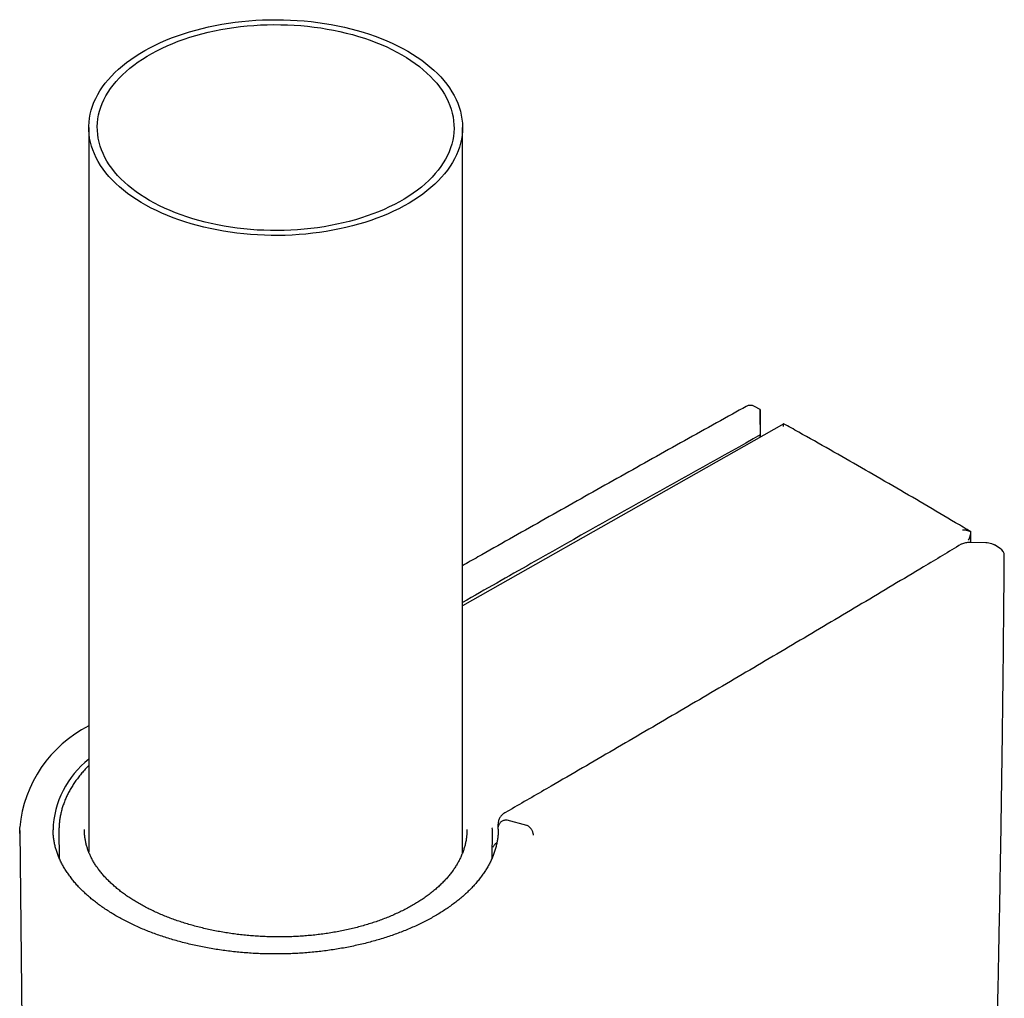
# Model space of a CAD drawing. Header units: millimetres. Extents: x 8 to 1128, y 12 to 2387.
# Tile 35 of 90: x 825 to 883, y 848 to 905. Entities that reach past the tile are written whole.
import ezdxf

# ---------------------------------------------------------------- set-up
doc = ezdxf.new("R2010")
doc.units = ezdxf.units.MM

msp = doc.modelspace()

# ---------------------------------------------------------------- linework, layer by layer
at = {"color": 7, "linetype": 'Continuous', "lineweight": 30}
for p, q in [((829.469, 899.129), (829.469, 856.688)), ((851.369, 856.639), (851.369, 899.129)), ((868.808, 882.61), (868.463, 882.795)), ((868.807, 882.452), (868.807, 881.941)), ((868.819, 881.006), (868.81, 882.432)), ((868.81, 881.001), (868.81, 881.119)), ((881.145, 874.838), (881.154, 875.445)), ((881.11, 874.839), (882.029, 874.819)), ((882.871, 874.477), (882.535, 874.685)), ((854.271, 859.223), (853.851, 858.98)), ((855.125, 858.25), (853.98, 858.558)), ((825.422, 857.947), (825.852, 817.724)), ((827.724, 857.917), (827.741, 856.329)), ((853.097, 856.328), (853.114, 857.915)), ((853.114, 858.081), (853.115, 858.094)), ((853.462, 858.153), (853.455, 858.32)), ((853.464, 858.02), (853.462, 858.153)), ((855.125, 858.25), (855.127, 858.249)), ((853.102, 856.804), (853.104, 856.817)), ((853.145, 856.967), (853.156, 856.992))]:
    msp.add_line(p, q, dxfattribs=at)
at = {"color": 7, "linetype": 'Continuous', "lineweight": 30, "flags": 128}
for points in [[(848.162, 903.599), (848.444, 903.43), (848.715, 903.255), (848.975, 903.074), (849.223, 902.887), (849.459, 902.696), (849.683, 902.5), (849.893, 902.298), (850.091, 902.093), (850.275, 901.883), (850.445, 901.67), (850.602, 901.453), (850.745, 901.233), (850.873, 901.01), (850.987, 900.784), (851.086, 900.556), (851.171, 900.326), (851.24, 900.095), (851.295, 899.862), (851.335, 899.628), (851.359, 899.394), (851.369, 899.159), (851.363, 898.924), (851.342, 898.689), (851.306, 898.455), (851.255, 898.222), (851.189, 897.99), (851.109, 897.759), (851.013, 897.531), (850.903, 897.305), (850.778, 897.081), (850.639, 896.86), (850.486, 896.643), (850.319, 896.428), (850.138, 896.218), (849.944, 896.011), (849.737, 895.809), (849.516, 895.611), (849.283, 895.418), (849.038, 895.231), (848.781, 895.049), (848.513, 894.872), (848.233, 894.701), (847.943, 894.537), (847.642, 894.378), (847.331, 894.227), (847.01, 894.082), (846.681, 893.944), (846.343, 893.813), (845.996, 893.689), (845.642, 893.574), (845.281, 893.465), (844.913, 893.365), (844.539, 893.272), (844.159, 893.188), (843.773, 893.112), (843.384, 893.044), (842.99, 892.985), (842.592, 892.934), (842.192, 892.891), (841.789, 892.858), (841.384, 892.833), (840.978, 892.816), (840.571, 892.809), (840.164, 892.81), (839.758, 892.819), (839.352, 892.838), (838.947, 892.865), (838.545, 892.901), (838.145, 892.946), (837.749, 892.999), (837.356, 893.06), (836.967, 893.13), (836.583, 893.208), (836.205, 893.295), (835.832, 893.389), (835.466, 893.492), (835.106, 893.602), (834.754, 893.72), (834.41, 893.845), (834.073, 893.978), (833.746, 894.117), (833.428, 894.264), (833.12, 894.417), (832.821, 894.577), (832.533, 894.743), (832.256, 894.916), (831.991, 895.094), (831.737, 895.277), (831.495, 895.466), (831.265, 895.66), (831.048, 895.859), (830.844, 896.062), (830.653, 896.27), (830.476, 896.481), (830.312, 896.697), (830.162, 896.915), (830.027, 897.137), (829.906, 897.361), (829.799, 897.588), (829.707, 897.817), (829.63, 898.048), (829.568, 898.28), (829.521, 898.513), (829.489, 898.748), (829.472, 898.982), (829.47, 899.217), (829.483, 899.452), (829.511, 899.687), (829.555, 899.92), (829.613, 900.153), (829.687, 900.384), (829.775, 900.614), (829.878, 900.841), (829.995, 901.066), (830.127, 901.288), (830.273, 901.508), (830.433, 901.724), (830.607, 901.936), (830.795, 902.145), (830.996, 902.349), (831.21, 902.549), (831.436, 902.744), (831.675, 902.935), (831.926, 903.12), (832.189, 903.299), (832.463, 903.473), (832.748, 903.64), (833.044, 903.802), (833.35, 903.957), (833.666, 904.105), (833.991, 904.247), (834.325, 904.381), (834.667, 904.508), (835.017, 904.628), (835.375, 904.74), (835.74, 904.844), (836.111, 904.941), (836.488, 905.029), (836.871, 905.11), (837.258, 905.182), (837.65, 905.245), (838.046, 905.3), (838.445, 905.347), (838.847, 905.385), (839.251, 905.414), (839.656, 905.435), (840.063, 905.447), (840.47, 905.45), (840.877, 905.445), (841.283, 905.431), (841.688, 905.408), (842.092, 905.376), (842.493, 905.336), (842.891, 905.287), (843.286, 905.23), (843.676, 905.164), (844.063, 905.09), (844.444, 905.008), (844.82, 904.918), (845.189, 904.819), (845.553, 904.713), (845.908, 904.599), (846.257, 904.477), (846.597, 904.348), (846.929, 904.212), (847.252, 904.069), (847.565, 903.919), (847.868, 903.762), (848.162, 903.599)], [(847.808, 903.395), (848.082, 903.231), (848.346, 903.06), (848.598, 902.884), (848.838, 902.703), (849.066, 902.516), (849.282, 902.325), (849.485, 902.129), (849.675, 901.929), (849.852, 901.725), (850.016, 901.517), (850.165, 901.305), (850.301, 901.091), (850.422, 900.874), (850.53, 900.654), (850.622, 900.432), (850.7, 900.208), (850.764, 899.983), (850.812, 899.756), (850.846, 899.529), (850.865, 899.3), (850.868, 899.072), (850.857, 898.844), (850.831, 898.616), (850.79, 898.389), (850.734, 898.163), (850.663, 897.938), (850.578, 897.715), (850.478, 897.495), (850.363, 897.276), (850.235, 897.06), (850.092, 896.847), (849.936, 896.637), (849.765, 896.431), (849.582, 896.229), (849.385, 896.031), (849.176, 895.837), (848.954, 895.648), (848.719, 895.464), (848.473, 895.286), (848.215, 895.112), (847.947, 894.945), (847.667, 894.784), (847.377, 894.628), (847.077, 894.48), (846.767, 894.337), (846.449, 894.202), (846.121, 894.074), (845.786, 893.953), (845.443, 893.84), (845.092, 893.734), (844.735, 893.635), (844.372, 893.545), (844.003, 893.463), (843.629, 893.388), (843.251, 893.322), (842.868, 893.265), (842.482, 893.215), (842.093, 893.174), (841.701, 893.142), (841.308, 893.118), (840.913, 893.103), (840.518, 893.097), (840.122, 893.099), (839.727, 893.11), (839.333, 893.129), (838.94, 893.157), (838.55, 893.194), (838.162, 893.239), (837.778, 893.292), (837.397, 893.354), (837.021, 893.424), (836.649, 893.503), (836.283, 893.589), (835.923, 893.683), (835.569, 893.786), (835.222, 893.895), (834.883, 894.013), (834.552, 894.137), (834.229, 894.269), (833.914, 894.408), (833.61, 894.553), (833.314, 894.705), (833.03, 894.864), (832.755, 895.028), (832.492, 895.198), (832.24, 895.374), (832, 895.556), (831.771, 895.742), (831.556, 895.934), (831.352, 896.129), (831.162, 896.33), (830.985, 896.534), (830.822, 896.742), (830.672, 896.953), (830.537, 897.168), (830.415, 897.385), (830.308, 897.605), (830.215, 897.827), (830.137, 898.05), (830.074, 898.276), (830.025, 898.502), (829.992, 898.73), (829.973, 898.958), (829.969, 899.186), (829.98, 899.415), (830.007, 899.642), (830.048, 899.869), (830.104, 900.096), (830.174, 900.32), (830.26, 900.543), (830.36, 900.764), (830.474, 900.983), (830.603, 901.199), (830.745, 901.411), (830.902, 901.621), (831.072, 901.827), (831.256, 902.03), (831.452, 902.228), (831.662, 902.421), (831.884, 902.61), (832.118, 902.794), (832.364, 902.973), (832.622, 903.146), (832.891, 903.314), (833.171, 903.475), (833.461, 903.63), (833.761, 903.779), (834.07, 903.921), (834.389, 904.056), (834.716, 904.185), (835.052, 904.305), (835.395, 904.419), (835.745, 904.525), (836.102, 904.623), (836.465, 904.714), (836.834, 904.796), (837.208, 904.87), (837.587, 904.936), (837.97, 904.994), (838.356, 905.043), (838.745, 905.084), (839.137, 905.116), (839.53, 905.14), (839.925, 905.155), (840.32, 905.162), (840.715, 905.159), (841.11, 905.149), (841.505, 905.129), (841.897, 905.101), (842.287, 905.065), (842.675, 905.02), (843.06, 904.966), (843.44, 904.904), (843.817, 904.834), (844.188, 904.756), (844.554, 904.669), (844.915, 904.575), (845.268, 904.473), (845.615, 904.363), (845.955, 904.246), (846.286, 904.121), (846.609, 903.99), (846.923, 903.851), (847.228, 903.705), (847.523, 903.553), (847.808, 903.395)], [(870.183, 881.78), (863.302, 877.875), (851.369, 871.104)], [(825.427, 857.772), (825.423, 857.912), (825.424, 858.13)]]:
    msp.add_lwpolyline(points, dxfattribs=at)
at = {"color": 7, "linetype": 'Continuous', "lineweight": 30}
for centre, radius, start, end in [((868.227, 882.354), 0.5, 61.82171, 119.03006), ((882.608, 874.052), 0.5, 359.56819, 58.24689), ((832.876, 857.415), 7.488, 117.06764, 174.42576), ((832.891, 857.797), 5.52, 128.31473, 178.08287)]:
    msp.add_arc(centre, radius, start, end, dxfattribs=at)
for points, knots in [([(867.985, 882.791), (867.716, 882.642), (866.196, 881.8), (863.435, 880.26), (859.703, 878.171), (855.981, 876.075), (853.203, 874.505), (851.669, 873.632), (851.369, 873.461)], [0, 0, 0, 0, 0.048346, 0.272607, 0.496877, 0.721159, 0.945451, 1, 1, 1, 1]), ([(868.808, 882.609), (868.808, 882.609), (868.808, 882.612), (868.807, 882.597), (868.807, 882.554), (868.807, 882.492), (868.807, 882.452)], [0, 0, 0, 0, 0.032545, 0.289771, 0.547324, 1, 1, 1, 1]), ([(868.81, 882.432), (868.81, 882.466), (868.809, 882.535), (868.809, 882.586), (868.808, 882.6), (868.808, 882.605)], [0, 0, 0, 0, 0.369205, 0.736528, 1, 1, 1, 1]), ([(868.807, 881.941), (868.807, 881.91), (868.807, 881.847), (868.807, 881.738), (868.807, 881.628), (868.808, 881.531), (868.808, 881.437), (868.808, 881.357), (868.809, 881.282), (868.809, 881.202), (868.809, 881.151), (868.81, 881.119)], [0, 0, 0, 0, 0.161425, 0.327552, 0.446339, 0.567979, 0.655952, 0.746068, 0.816393, 0.888594, 1, 1, 1, 1]), ([(881.154, 875.446), (880.854, 875.625), (879.941, 876.168), (878.415, 877.066), (876.577, 878.139), (874.739, 879.2), (872.9, 880.25), (871.38, 881.109), (870.473, 881.617), (870.179, 881.782)], [0, 0, 0, 0, 0.0821056, 0.249597, 0.4170886, 0.5845804, 0.7520723, 0.9195642, 1, 1, 1, 1]), ([(870.18, 881.617), (870.18, 881.618), (870.18, 881.661), (870.181, 881.719), (870.182, 881.765), (870.183, 881.779), (870.183, 881.78), (870.183, 881.78)], [0, 0, 0, 0, 0.008701, 0.446031, 0.700193, 0.95403, 1, 1, 1, 1]), ([(868.81, 881.119), (866.564, 879.868), (862.072, 877.365), (856.261, 874.093), (852.704, 872.066), (851.369, 871.306)], [0, 0, 0, 0, 0.384471, 0.768951, 1, 1, 1, 1]), ([(880.655, 875.57), (880.657, 875.57), (880.733, 875.569), (880.854, 875.557), (881.008, 875.516), (881.098, 875.479), (881.144, 875.452), (881.154, 875.446)], [0, 0, 0, 0, 0.008448, 0.433044, 0.679807, 0.926252, 1, 1, 1, 1]), ([(881.007, 874.959), (881.008, 874.96), (881.03, 874.999), (881.071, 875.079), (881.116, 875.2), (881.147, 875.324), (881.152, 875.405), (881.154, 875.446)], [0, 0, 0, 0, 0.008547, 0.258761, 0.513556, 0.753737, 1, 1, 1, 1]), ([(880.589, 874.718), (879.853, 874.276), (877.917, 873.114), (874.77, 871.238), (871.149, 869.089), (867.517, 866.946), (863.876, 864.808), (860.226, 862.676), (857.024, 860.814), (855.035, 859.665), (854.27, 859.223)], [0, 0, 0, 0, 0.084718, 0.222868, 0.361018, 0.499168, 0.637319, 0.77547, 0.913621, 1, 1, 1, 1]), ([(880.591, 874.715), (880.601, 874.722), (880.644, 874.75), (880.732, 874.785), (880.853, 874.818), (880.98, 874.837), (881.066, 874.838), (881.11, 874.839)], [0, 0, 0, 0, 0.069826, 0.299713, 0.529889, 0.764912, 1, 1, 1, 1]), ([(882.029, 874.819), (882.084, 874.816), (882.193, 874.81), (882.337, 874.775), (882.452, 874.733), (882.509, 874.699), (882.535, 874.684)], [0, 0, 0, 0, 0.303949, 0.60768, 0.823862, 1, 1, 1, 1]), ([(882.374, 833.886), (882.395, 834.624), (882.457, 836.766), (882.552, 840.315), (882.655, 844.536), (882.749, 848.762), (882.833, 852.993), (882.908, 857.231), (882.973, 861.473), (883.029, 865.722), (883.074, 869.913), (883.097, 872.691), (883.108, 874.048)], [0, 0, 0, 0, 0.0555075, 0.1609692, 0.2664308, 0.3718925, 0.4773542, 0.5828158, 0.6882775, 0.7937391, 0.8992007, 1, 1, 1, 1]), ([(829.469, 861.748), (829.417, 861.696), (829.294, 861.572), (829.114, 861.373), (828.929, 861.151), (828.757, 860.926), (828.598, 860.699), (828.453, 860.469), (828.319, 860.235), (828.198, 859.997), (828.091, 859.757), (827.997, 859.516), (827.916, 859.274), (827.85, 859.031), (827.798, 858.789), (827.759, 858.546), (827.734, 858.302), (827.723, 858.093), (827.725, 857.967), (827.725, 857.921)], [0, 0, 0, 0, 0.046126, 0.109008, 0.171573, 0.233681, 0.295178, 0.356843, 0.418733, 0.480704, 0.542573, 0.604185, 0.665402, 0.726097, 0.786166, 0.846116, 0.906374, 0.966598, 1, 1, 1, 1]), ([(853.851, 858.98), (853.848, 858.978), (853.813, 858.96), (853.755, 858.918), (853.678, 858.854), (853.613, 858.782), (853.558, 858.705), (853.513, 858.62), (853.479, 858.529), (853.458, 858.435), (853.456, 858.374), (853.455, 858.345)], [0, 0, 0, 0, 0.015381, 0.146587, 0.273723, 0.397896, 0.518163, 0.6361, 0.764354, 0.89046, 1, 1, 1, 1]), ([(853.975, 858.559), (853.947, 858.558), (853.891, 858.556), (853.809, 858.54), (853.73, 858.513), (853.659, 858.476), (853.596, 858.429), (853.544, 858.375), (853.503, 858.314), (853.474, 858.247), (853.463, 858.192), (853.462, 858.16), (853.462, 858.153)], [0, 0, 0, 0, 0.104707, 0.212451, 0.317159, 0.424903, 0.529614, 0.637361, 0.74208, 0.849836, 0.965411, 1, 1, 1, 1]), ([(853.975, 858.559), (853.976, 858.559), (853.978, 858.559), (853.98, 858.558), (853.98, 858.558)], [0, 0, 0, 0, 0.8408116, 1, 1, 1, 1]), ([(853.463, 858.018), (853.463, 858.009), (853.465, 857.922), (853.456, 857.758), (853.434, 857.525), (853.398, 857.293), (853.348, 857.062), (853.286, 856.832), (853.21, 856.603), (853.121, 856.376), (853.019, 856.15), (852.904, 855.927), (852.777, 855.706), (852.638, 855.488), (852.486, 855.272), (852.322, 855.058), (852.146, 854.848), (851.958, 854.64), (851.758, 854.436), (851.547, 854.235), (851.325, 854.038), (851.091, 853.845), (850.846, 853.656), (850.591, 853.471), (850.325, 853.29), (850.049, 853.114), (849.763, 852.943), (849.467, 852.777), (849.162, 852.616), (848.847, 852.461), (848.524, 852.311), (848.192, 852.167), (847.852, 852.029), (847.504, 851.897), (847.149, 851.772), (846.787, 851.653), (846.418, 851.54), (846.043, 851.434), (845.662, 851.335), (845.275, 851.243), (844.883, 851.158), (844.486, 851.08), (844.085, 851.01), (843.681, 850.946), (843.273, 850.89), (842.861, 850.842), (842.448, 850.801), (842.032, 850.768), (841.614, 850.742), (841.195, 850.724), (840.775, 850.714), (840.355, 850.711), (839.935, 850.716), (839.516, 850.729), (839.097, 850.749), (838.68, 850.777), (838.264, 850.813), (837.851, 850.856), (837.441, 850.907), (837.034, 850.965), (836.63, 851.03), (836.23, 851.103), (835.835, 851.183), (835.445, 851.27), (835.06, 851.365), (834.68, 851.466), (834.307, 851.574), (833.94, 851.688), (833.579, 851.809), (833.226, 851.937), (832.881, 852.071), (832.543, 852.211), (832.214, 852.356), (831.894, 852.508), (831.582, 852.665), (831.28, 852.827), (830.987, 852.995), (830.704, 853.167), (830.431, 853.344), (830.168, 853.526), (829.917, 853.712), (829.676, 853.902), (829.446, 854.096), (829.227, 854.294), (829.02, 854.495), (828.824, 854.7), (828.641, 854.907), (828.469, 855.117), (828.309, 855.33), (828.161, 855.546), (828.026, 855.764), (827.903, 855.983), (827.793, 856.205), (827.695, 856.429), (827.609, 856.655), (827.537, 856.882), (827.478, 857.11), (827.431, 857.34), (827.398, 857.571), (827.379, 857.785), (827.376, 857.922), (827.375, 857.982)], [0, 0, 0, 0, 0.001269, 0.0118651, 0.0224592, 0.0330386, 0.0435935, 0.0541156, 0.0645995, 0.075042, 0.0854422, 0.095801, 0.1061209, 0.1164051, 0.1266575, 0.1368822, 0.1470832, 0.1572645, 0.1674297, 0.1775819, 0.1877242, 0.197859, 0.2079886, 0.2181147, 0.2282388, 0.2383623, 0.248486, 0.2586105, 0.2687367, 0.2788651, 0.288996, 0.2991299, 0.3092668, 0.3194069, 0.3295501, 0.3396966, 0.3498463, 0.3599989, 0.3701545, 0.3803129, 0.3904739, 0.4006374, 0.410803, 0.4209708, 0.4311403, 0.4413115, 0.4514841, 0.4616579, 0.4718327, 0.4820082, 0.4921843, 0.5023606, 0.512537, 0.5227133, 0.5328891, 0.5430642, 0.5532385, 0.5634116, 0.5735834, 0.5837537, 0.5939221, 0.6040886, 0.6142528, 0.6244147, 0.6345739, 0.6447302, 0.6548836, 0.6650339, 0.6751808, 0.6853243, 0.6954643, 0.7056007, 0.7157335, 0.7258629, 0.7359888, 0.7461116, 0.7562316, 0.7663491, 0.7764649, 0.7865796, 0.7966941, 0.8068092, 0.8169264, 0.8270473, 0.8371739, 0.8473084, 0.8574535, 0.8676123, 0.8777881, 0.8879847, 0.8982061, 0.9084563, 0.9187396, 0.9290596, 0.9394195, 0.9498216, 0.9602664, 0.970753, 0.9812777, 0.9918346, 1, 1, 1, 1]), ([(851.622, 858.005), (851.623, 857.988), (851.626, 857.898), (851.618, 857.736), (851.598, 857.52), (851.563, 857.305), (851.515, 857.089), (851.454, 856.874), (851.379, 856.66), (851.292, 856.446), (851.191, 856.235), (851.078, 856.025), (850.952, 855.819), (850.815, 855.616), (850.666, 855.416), (850.505, 855.221), (850.333, 855.029), (850.148, 854.84), (849.952, 854.653), (849.743, 854.47), (849.524, 854.291), (849.295, 854.118), (849.056, 853.949), (848.807, 853.785), (848.547, 853.625), (848.276, 853.471), (847.996, 853.321), (847.707, 853.178), (847.409, 853.04), (847.103, 852.908), (846.788, 852.782), (846.465, 852.662), (846.136, 852.549), (845.8, 852.443), (845.457, 852.343), (845.106, 852.25), (844.751, 852.165), (844.389, 852.086), (844.022, 852.014), (843.651, 851.95), (843.277, 851.894), (842.9, 851.845), (842.52, 851.803), (842.137, 851.769), (841.752, 851.743), (841.365, 851.725), (840.977, 851.714), (840.588, 851.71), (840.198, 851.715), (839.808, 851.727), (839.42, 851.746), (839.033, 851.774), (838.648, 851.808), (838.266, 851.85), (837.885, 851.9), (837.508, 851.957), (837.134, 852.021), (836.764, 852.093), (836.397, 852.171), (836.035, 852.257), (835.681, 852.349), (835.333, 852.447), (834.992, 852.552), (834.656, 852.663), (834.327, 852.78), (834.005, 852.904), (833.691, 853.034), (833.384, 853.169), (833.087, 853.31), (832.798, 853.456), (832.519, 853.608), (832.249, 853.763), (831.992, 853.923), (831.744, 854.086), (831.508, 854.253), (831.28, 854.425), (831.064, 854.601), (830.859, 854.78), (830.666, 854.962), (830.484, 855.147), (830.313, 855.335), (830.153, 855.527), (830.005, 855.721), (829.871, 855.915), (829.75, 856.11), (829.641, 856.307), (829.543, 856.506), (829.458, 856.709), (829.385, 856.913), (829.324, 857.12), (829.276, 857.328), (829.241, 857.537), (829.221, 857.747), (829.212, 857.903), (829.215, 857.99), (829.216, 858.007)], [0, 0, 0, 0, 0.002695, 0.014039, 0.025335, 0.0366, 0.047876, 0.059166, 0.070449, 0.081708, 0.092929, 0.104101, 0.115213, 0.126255, 0.137217, 0.148103, 0.158896, 0.16973, 0.180626, 0.191538, 0.20241, 0.213211, 0.223889, 0.234714, 0.245522, 0.256335, 0.267168, 0.278032, 0.288777, 0.2996, 0.310465, 0.321328, 0.332142, 0.342906, 0.353784, 0.364644, 0.375507, 0.386389, 0.397296, 0.408184, 0.41905, 0.429911, 0.44077, 0.45163, 0.462493, 0.473362, 0.484238, 0.495125, 0.506024, 0.516938, 0.52784, 0.538718, 0.549575, 0.560431, 0.571301, 0.582203, 0.593078, 0.603945, 0.614869, 0.625799, 0.63667, 0.647442, 0.658237, 0.669084, 0.679919, 0.690762, 0.701628, 0.712529, 0.723321, 0.734182, 0.745062, 0.755904, 0.766661, 0.777308, 0.7881, 0.798861, 0.80963, 0.820422, 0.831261, 0.841952, 0.852818, 0.863739, 0.87467, 0.885551, 0.896347, 0.907147, 0.918135, 0.929223, 0.940403, 0.951664, 0.962995, 0.97438, 0.985798, 0.997228, 1, 1, 1, 1]), ([(853.113, 857.908), (853.114, 857.917), (853.116, 857.974), (853.113, 858.032), (853.111, 858.081)], [0, 0, 0, 0, 0.148357, 1, 1, 1, 1]), ([(855.52, 857.679), (855.52, 857.685), (855.52, 857.711), (855.515, 857.762), (855.497, 857.832), (855.468, 857.907), (855.429, 857.98), (855.381, 858.049), (855.325, 858.113), (855.263, 858.168), (855.196, 858.216), (855.15, 858.238), (855.127, 858.249)], [0, 0, 0, 0, 0.0279473, 0.1227665, 0.2308608, 0.3420886, 0.4501734, 0.561392, 0.6694768, 0.780696, 0.8887808, 1, 1, 1, 1]), ([(853.15, 856.981), (853.157, 856.994), (853.174, 857.027), (853.215, 857.084), (853.271, 857.148), (853.328, 857.204), (853.371, 857.238), (853.387, 857.251)], [0, 0, 0, 0, 0.162464, 0.406819, 0.640627, 0.863771, 1, 1, 1, 1])]:
    msp.add_open_spline(points, degree=3, knots=knots, dxfattribs=at)

doc.saveas('drawing.dxf')
